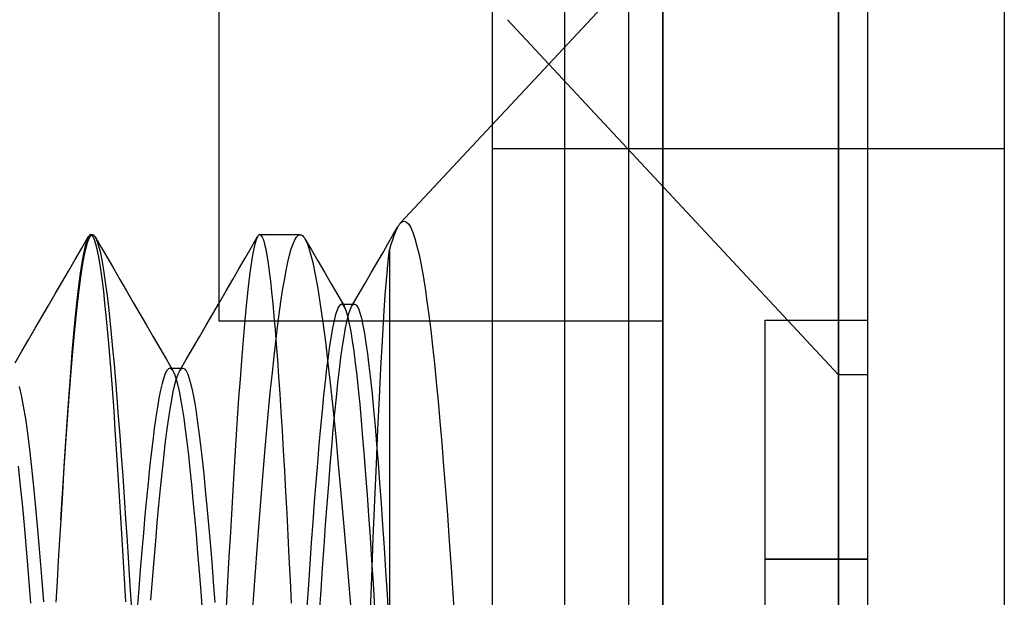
# Model space of a CAD drawing. Header units: millimetres. Extents: x -50 to 1, y 0 to 191.
# Tile 71 of 151: x -2.88 to 0, y 120.69 to 122.38. Entities that reach past the tile are written whole.
import ezdxf

# ---------------------------------------------------------------- set-up
doc = ezdxf.new("R2010")
doc.units = ezdxf.units.MM
doc.layers.add('MAIN-1', color=7, linetype='Continuous')
doc.layers.add('MAIN-2', color=7, linetype='Continuous')

msp = doc.modelspace()

# ---------------------------------------------------------------- linework, layer by layer
at = {"layer": 'MAIN-1'}
for p, q in [((-1, 0), (-1, 187.5)), ((0, 187.5), (0, 0))]:
    msp.add_line(p, q, dxfattribs=at)
at = {"layer": 'MAIN-2'}
for p, q in [((-1, 187.5), (-1, 0)), ((-1, 187.5), (-1, 0)), ((-1.288, 167.05), (-1.288, 23.45)), ((-1.1, 167.05), (-1.1, 23.45)), ((-0.4852, 121.34), (-0.4852, 127.16)), ((-0.4852, 127.16), (-0.4852, 121.34)), ((-2.3, 127.0025), (-2.3, 121.4975)), ((-0.4852, 123.16), (-1.7687, 121.7836)), ((-0.4852, 117.34), (-0.4852, 123.16)), ((-0.4852, 123.16), (-0.4852, 117.34)), ((-0.4, 117.34), (-0.4, 123.16)), ((-1.5, 123.0025), (-1.5, 117.4975)), ((-0.4852, 121.34), (-1.455, 122.3801)), ((-1.5, 122.0025), (0, 122.0025)), ((-1.7687, 121.7836), (-1.7625, 121.7884)), ((-1.7625, 121.7884), (-1.7564, 121.7896)), ((-1.7564, 121.7896), (-1.7503, 121.7871)), ((-1.7503, 121.7871), (-1.7441, 121.7809)), ((-1.7904, 121.7483), (-1.7759, 121.7733)), ((-1.7838, 121.7569), (-1.7878, 121.7465)), ((-1.7798, 121.7659), (-1.7838, 121.7569)), ((-1.7759, 121.7735), (-1.7798, 121.7659)), ((-1.7747, 121.7755), (-1.7759, 121.7735)), ((-1.7735, 121.7774), (-1.7747, 121.7755)), ((-1.7723, 121.7791), (-1.7735, 121.7774)), ((-1.7711, 121.7808), (-1.7723, 121.7791)), ((-1.7699, 121.7822), (-1.7711, 121.7808)), ((-1.7687, 121.7836), (-1.7699, 121.7822)), ((-1.7441, 121.7809), (-1.738, 121.7708)), ((-1.738, 121.7708), (-1.7319, 121.7569)), ((-1.7319, 121.7569), (-1.7258, 121.7389)), ((-2.7015, 121.7105), (-2.6822, 121.7439)), ((-2.6869, 121.733), (-2.6915, 121.7169)), ((-2.6897, 121.7091), (-2.6848, 121.7269)), ((-2.6822, 121.7439), (-2.6869, 121.733)), ((-2.6848, 121.7269), (-2.6798, 121.7397)), ((-2.681, 121.7457), (-2.6822, 121.7439)), ((-2.6798, 121.7473), (-2.681, 121.7457)), ((-2.6786, 121.7485), (-2.6798, 121.7473)), ((-2.6798, 121.7397), (-2.6748, 121.7474)), ((-2.6774, 121.7493), (-2.6786, 121.7485)), ((-2.6762, 121.7498), (-2.6774, 121.7493)), ((-2.675, 121.75), (-2.6762, 121.7498)), ((-2.6698, 121.75), (-2.675, 121.75)), ((-2.6712, 121.7483), (-2.675, 121.75)), ((-2.6748, 121.7474), (-2.6698, 121.75)), ((-2.6674, 121.7432), (-2.6712, 121.7483)), ((-2.6698, 121.75), (-2.6688, 121.7499)), ((-2.6688, 121.7499), (-2.6679, 121.7496)), ((-2.6679, 121.7496), (-2.6669, 121.7492)), ((-2.6636, 121.7347), (-2.6674, 121.7432)), ((-2.6669, 121.7492), (-2.666, 121.7486)), ((-2.666, 121.7486), (-2.6651, 121.7477)), ((-2.6651, 121.7477), (-2.6641, 121.7467)), ((-2.6641, 121.7467), (-2.6601, 121.7404)), ((-2.6599, 121.7229), (-2.6636, 121.7347)), ((-2.6614, 121.7428), (-2.6434, 121.7118)), ((-2.6601, 121.7404), (-2.656, 121.7307)), ((-2.656, 121.7307), (-2.652, 121.7176)), ((-2.2047, 121.7132), (-2.1865, 121.7446)), ((-2.1905, 121.7353), (-2.1944, 121.7224)), ((-2.1867, 121.7442), (-2.1905, 121.7353)), ((-2.1856, 121.746), (-2.1867, 121.7442)), ((-2.1845, 121.7474), (-2.1856, 121.746)), ((-2.1834, 121.7486), (-2.1845, 121.7474)), ((-2.1824, 121.7494), (-2.1834, 121.7486)), ((-2.1813, 121.7498), (-2.1824, 121.7494)), ((-2.1802, 121.75), (-2.1813, 121.7498)), ((-2.1802, 121.75), (-2.1767, 121.7483)), ((-2.062, 121.75), (-2.1802, 121.75)), ((-2.1767, 121.7483), (-2.1732, 121.7432)), ((-2.1732, 121.7432), (-2.1697, 121.7347)), ((-2.1697, 121.7347), (-2.1662, 121.7229)), ((-2.0826, 121.7235), (-2.0774, 121.7351)), ((-2.0774, 121.7351), (-2.0723, 121.7433)), ((-2.0723, 121.7433), (-2.0671, 121.7483)), ((-2.0671, 121.7483), (-2.062, 121.75)), ((-2.062, 121.75), (-2.0595, 121.7496)), ((-2.0595, 121.7496), (-2.057, 121.7485)), ((-2.057, 121.7485), (-2.0545, 121.7466)), ((-2.0545, 121.7466), (-2.0521, 121.744)), ((-2.0521, 121.744), (-2.0496, 121.7406)), ((-2.0496, 121.7406), (-2.0471, 121.7365)), ((-2.0478, 121.7378), (-2.0291, 121.7056)), ((-2.0471, 121.7365), (-2.0398, 121.7201)), ((-1.8048, 121.7233), (-1.7904, 121.7483)), ((-1.7919, 121.7346), (-1.7959, 121.7213)), ((-1.7878, 121.7465), (-1.7919, 121.7346)), ((-1.7258, 121.7389), (-1.7198, 121.717)), ((-2.7209, 121.6771), (-2.7015, 121.7105)), ((-2.6915, 121.7169), (-2.6962, 121.6955)), ((-2.6946, 121.6863), (-2.6897, 121.7091)), ((-2.6561, 121.7076), (-2.6599, 121.7229)), ((-2.6523, 121.6891), (-2.6561, 121.7076)), ((-2.652, 121.7176), (-2.6479, 121.7013)), ((-2.6479, 121.7013), (-2.6438, 121.6817)), ((-2.6434, 121.7118), (-2.6254, 121.6809)), ((-2.2229, 121.6817), (-2.2047, 121.7132)), ((-2.1984, 121.7053), (-2.2023, 121.6842)), ((-2.1944, 121.7224), (-2.1984, 121.7053)), ((-2.1662, 121.7229), (-2.1627, 121.7076)), ((-2.1627, 121.7076), (-2.1592, 121.6891)), ((-2.0929, 121.6906), (-2.0878, 121.7087)), ((-2.0878, 121.7087), (-2.0826, 121.7235)), ((-2.0398, 121.7201), (-2.0325, 121.6974)), ((-2.0325, 121.6974), (-2.0251, 121.6684)), ((-2.0291, 121.7056), (-2.0103, 121.6734)), ((-1.8337, 121.6734), (-1.8193, 121.6984)), ((-1.8193, 121.6984), (-1.8048, 121.7233)), ((-1.8041, 121.6721), (-1.8, 121.7067)), ((-1.7959, 121.7213), (-1.8, 121.7067)), ((-1.8, 121.7067), (-1.8, 118.75)), ((-1.7198, 121.717), (-1.7138, 121.6914)), ((-2.7403, 121.6437), (-2.7209, 121.6771)), ((-2.701, 121.6688), (-2.7058, 121.637)), ((-2.6962, 121.6955), (-2.701, 121.6688)), ((-2.6995, 121.6585), (-2.6946, 121.6863)), ((-2.6485, 121.6674), (-2.6523, 121.6891)), ((-2.6438, 121.6817), (-2.6397, 121.6589)), ((-2.6254, 121.6809), (-2.6074, 121.6499)), ((-2.2411, 121.6503), (-2.2229, 121.6817)), ((-2.2023, 121.6842), (-2.2062, 121.6592)), ((-2.1592, 121.6891), (-2.1557, 121.6672)), ((-2.1031, 121.6448), (-2.098, 121.6693)), ((-2.098, 121.6693), (-2.0929, 121.6906)), ((-2.0251, 121.6684), (-2.0177, 121.6332)), ((-2.0103, 121.6734), (-1.9908, 121.6399)), ((-1.8531, 121.6399), (-1.8337, 121.6734)), ((-1.8083, 121.6277), (-1.8041, 121.6721)), ((-1.7138, 121.6914), (-1.7078, 121.6621)), ((-2.7597, 121.6103), (-2.7403, 121.6437)), ((-2.7045, 121.6259), (-2.6995, 121.6585)), ((-2.6447, 121.6425), (-2.6485, 121.6674)), ((-2.6409, 121.6145), (-2.6447, 121.6425)), ((-2.6397, 121.6589), (-2.6356, 121.633)), ((-2.6074, 121.6499), (-2.5895, 121.6189)), ((-2.2593, 121.6189), (-2.2411, 121.6503)), ((-2.2062, 121.6592), (-2.2102, 121.6302)), ((-2.1557, 121.6672), (-2.1523, 121.642)), ((-2.1523, 121.642), (-2.1488, 121.6138)), ((-2.1082, 121.6172), (-2.1031, 121.6448)), ((-1.9908, 121.6399), (-1.9714, 121.6065)), ((-1.8725, 121.6064), (-1.8531, 121.6399)), ((-1.7078, 121.6621), (-1.702, 121.6295)), ((-2.7058, 121.637), (-2.7106, 121.6001)), ((-2.7094, 121.5886), (-2.7045, 121.6259)), ((-2.6372, 121.5836), (-2.6409, 121.6145)), ((-2.6356, 121.633), (-2.6315, 121.6041)), ((-2.5895, 121.6189), (-2.57, 121.5854)), ((-2.2788, 121.5854), (-2.2593, 121.6189)), ((-2.2102, 121.6302), (-2.2141, 121.5974)), ((-2.1488, 121.6138), (-2.1454, 121.5825)), ((-2.1133, 121.5867), (-2.1082, 121.6172)), ((-2.0177, 121.6332), (-2.0103, 121.5921)), ((-1.8126, 121.5737), (-1.8083, 121.6277)), ((-1.702, 121.6295), (-1.6962, 121.5938)), ((-2.7791, 121.5767), (-2.7597, 121.6103)), ((-2.7106, 121.6001), (-2.7155, 121.5583)), ((-2.7143, 121.5468), (-2.7094, 121.5886)), ((-2.6334, 121.5498), (-2.6372, 121.5836)), ((-2.6315, 121.6041), (-2.6274, 121.5723)), ((-2.57, 121.5854), (-2.5505, 121.5519)), ((-2.2982, 121.5519), (-2.2788, 121.5854)), ((-2.2141, 121.5974), (-2.2181, 121.5609)), ((-2.1454, 121.5825), (-2.142, 121.5485)), ((-2.1183, 121.5536), (-2.1133, 121.5867)), ((-2.0103, 121.5921), (-2.0029, 121.5455)), ((-1.9714, 121.6065), (-1.9519, 121.5731)), ((-1.8919, 121.5729), (-1.8725, 121.6064)), ((-1.6962, 121.5938), (-1.6906, 121.5552)), ((-2.7986, 121.5432), (-2.7791, 121.5767)), ((-2.7155, 121.5583), (-2.7204, 121.5118)), ((-2.6274, 121.5723), (-2.6233, 121.5375)), ((-2.2181, 121.5609), (-2.222, 121.5208)), ((-2.1233, 121.5177), (-2.1183, 121.5536)), ((-1.9519, 121.5731), (-1.9324, 121.5397)), ((-1.9112, 121.5394), (-1.8919, 121.5729)), ((-1.8169, 121.5106), (-1.8126, 121.5737)), ((-1.6906, 121.5552), (-1.6851, 121.514)), ((-2.8181, 121.5096), (-2.7986, 121.5432)), ((-2.7192, 121.5006), (-2.7143, 121.5468)), ((-2.6297, 121.5131), (-2.6334, 121.5498)), ((-2.6233, 121.5375), (-2.6192, 121.5)), ((-2.5505, 121.5519), (-2.531, 121.5183)), ((-2.3177, 121.5183), (-2.2982, 121.5519)), ((-2.142, 121.5485), (-2.1386, 121.5116)), ((-2.0029, 121.5455), (-1.9955, 121.4934)), ((-1.9539, 121.5294), (-1.9583, 121.5159)), ((-1.9495, 121.5391), (-1.9539, 121.5294)), ((-1.9452, 121.5449), (-1.9495, 121.5391)), ((-1.9408, 121.5469), (-1.9452, 121.5449)), ((-1.9397, 121.5467), (-1.9408, 121.5469)), ((-1.9408, 121.5469), (-1.9344, 121.5469)), ((-1.9387, 121.5464), (-1.9397, 121.5467)), ((-1.9376, 121.5458), (-1.9387, 121.5464)), ((-1.9366, 121.545), (-1.9376, 121.5458)), ((-1.9355, 121.544), (-1.9366, 121.545)), ((-1.9345, 121.5428), (-1.9355, 121.544)), ((-1.9301, 121.5352), (-1.9345, 121.5428)), ((-1.9344, 121.5469), (-1.9281, 121.5469)), ((-1.9257, 121.5237), (-1.9301, 121.5352)), ((-1.9281, 121.5469), (-1.9217, 121.5469)), ((-1.9217, 121.5469), (-1.9154, 121.5469)), ((-1.9201, 121.5164), (-1.9156, 121.5299)), ((-1.9156, 121.5299), (-1.9112, 121.5395)), ((-1.9154, 121.5469), (-1.909, 121.5469)), ((-1.9112, 121.5395), (-1.9067, 121.5452)), ((-1.909, 121.5469), (-1.9027, 121.5469)), ((-1.9067, 121.5452), (-1.9022, 121.5468)), ((-1.9022, 121.5468), (-1.8978, 121.5444)), ((-1.8978, 121.5444), (-1.8974, 121.5441)), ((-1.8974, 121.5441), (-1.8971, 121.5437)), ((-1.8971, 121.5437), (-1.8967, 121.5433)), ((-1.8967, 121.5433), (-1.8964, 121.5429)), ((-1.8964, 121.5429), (-1.896, 121.5424)), ((-1.896, 121.5424), (-1.8957, 121.542)), ((-1.8957, 121.542), (-1.8913, 121.5337)), ((-1.8913, 121.5337), (-1.8869, 121.5215)), ((-2.8376, 121.476), (-2.8181, 121.5096)), ((-2.7204, 121.5118), (-2.7252, 121.4608)), ((-2.7241, 121.4503), (-2.7192, 121.5006)), ((-2.6259, 121.4736), (-2.6297, 121.5131)), ((-2.6192, 121.5), (-2.6151, 121.4596)), ((-2.531, 121.5183), (-2.5115, 121.4848)), ((-2.3371, 121.4848), (-2.3177, 121.5183)), ((-2.3, 121.4975), (-1, 121.4975)), ((-2.222, 121.5208), (-2.226, 121.4772)), ((-2.1386, 121.5116), (-2.1352, 121.4719)), ((-2.1283, 121.4791), (-2.1233, 121.5177)), ((-1.9627, 121.4987), (-1.9671, 121.4777)), ((-1.9583, 121.5159), (-1.9627, 121.4987)), ((-1.929, 121.4773), (-1.9245, 121.4988)), ((-1.9214, 121.5084), (-1.9257, 121.5237)), ((-1.9245, 121.4988), (-1.9201, 121.5164)), ((-1.917, 121.4892), (-1.9214, 121.5084)), ((-1.8869, 121.5215), (-1.8825, 121.5052)), ((-1.8825, 121.5052), (-1.878, 121.4849)), ((-1.8212, 121.4388), (-1.8169, 121.5106)), ((-1.6851, 121.514), (-1.6797, 121.4701)), ((-0.7, 120.8), (-0.7, 121.5)), ((-0.7, 121.5), (-0.4, 121.5)), ((-0.7, 121.5), (-0.7, 121.5)), ((-0.4, 121.5), (-0.4, 121.5)), ((-2.8571, 121.4424), (-2.8376, 121.476)), ((-2.6222, 121.4312), (-2.6259, 121.4736)), ((-2.5115, 121.4848), (-2.492, 121.4513)), ((-2.3566, 121.4512), (-2.3371, 121.4848)), ((-2.226, 121.4772), (-2.23, 121.4303)), ((-2.1352, 121.4719), (-2.1317, 121.4292)), ((-2.1333, 121.4377), (-2.1283, 121.4791)), ((-1.9955, 121.4934), (-1.988, 121.4361)), ((-1.9671, 121.4777), (-1.9715, 121.453)), ((-1.9335, 121.452), (-1.929, 121.4773)), ((-1.9126, 121.4661), (-1.917, 121.4892)), ((-1.878, 121.4849), (-1.8736, 121.4607)), ((-1.6797, 121.4701), (-1.6743, 121.4232)), ((-2.8766, 121.4088), (-2.8571, 121.4424)), ((-2.7252, 121.4608), (-2.73, 121.4055)), ((-2.7289, 121.3958), (-2.7241, 121.4503)), ((-2.6151, 121.4596), (-2.611, 121.4165)), ((-2.492, 121.4513), (-2.4726, 121.4178)), ((-2.3761, 121.4177), (-2.3566, 121.4512)), ((-2.1383, 121.3934), (-2.1333, 121.4377)), ((-1.9715, 121.453), (-1.9759, 121.4248)), ((-1.938, 121.4231), (-1.9335, 121.452)), ((-1.9083, 121.4393), (-1.9126, 121.4661)), ((-1.9039, 121.4088), (-1.9083, 121.4393)), ((-1.8736, 121.4607), (-1.8692, 121.4327)), ((-1.8255, 121.3592), (-1.8212, 121.4388)), ((-2.8962, 121.3752), (-2.8766, 121.4088)), ((-2.6184, 121.3859), (-2.6222, 121.4312)), ((-2.611, 121.4165), (-2.6069, 121.3707)), ((-2.4726, 121.4178), (-2.453, 121.3842)), ((-2.3956, 121.3841), (-2.3761, 121.4177)), ((-2.23, 121.4303), (-2.234, 121.3802)), ((-2.1317, 121.4292), (-2.1283, 121.3835)), ((-1.988, 121.4361), (-1.9806, 121.3737)), ((-1.9759, 121.4248), (-1.9803, 121.3931)), ((-1.9425, 121.3907), (-1.938, 121.4231)), ((-1.8692, 121.4327), (-1.8647, 121.4009)), ((-1.6743, 121.4232), (-1.6689, 121.373)), ((-2.73, 121.4055), (-2.7347, 121.346)), ((-2.7337, 121.3373), (-2.7289, 121.3958)), ((-2.6146, 121.3379), (-2.6184, 121.3859)), ((-2.453, 121.3842), (-2.4335, 121.3507)), ((-2.4151, 121.3505), (-2.3956, 121.3841)), ((-2.234, 121.3802), (-2.238, 121.327)), ((-2.1433, 121.3463), (-2.1383, 121.3934)), ((-2.1283, 121.3835), (-2.1249, 121.3351)), ((-1.9803, 121.3931), (-1.9847, 121.3582)), ((-1.9469, 121.355), (-1.9425, 121.3907)), ((-1.8996, 121.3749), (-1.9039, 121.4088)), ((-1.8647, 121.4009), (-1.8603, 121.3655)), ((-2.6069, 121.3707), (-2.6027, 121.3223)), ((-2.4523, 121.352), (-2.4569, 121.3431)), ((-2.4478, 121.3574), (-2.4523, 121.352)), ((-2.4433, 121.3591), (-2.4478, 121.3574)), ((-2.4409, 121.3586), (-2.4433, 121.3591)), ((-2.4433, 121.3591), (-2.4052, 121.3591)), ((-2.4386, 121.3571), (-2.4409, 121.3586)), ((-2.4362, 121.3546), (-2.4386, 121.3571)), ((-2.4338, 121.3512), (-2.4362, 121.3546)), ((-2.4314, 121.3467), (-2.4338, 121.3512)), ((-2.4193, 121.3418), (-2.4146, 121.3514)), ((-2.4146, 121.3514), (-2.4099, 121.3572)), ((-2.4099, 121.3572), (-2.4091, 121.3578)), ((-2.4091, 121.3578), (-2.4083, 121.3582)), ((-2.4083, 121.3582), (-2.4075, 121.3586)), ((-2.4075, 121.3586), (-2.4068, 121.3589)), ((-2.4068, 121.3589), (-2.406, 121.3591)), ((-2.406, 121.3591), (-2.4052, 121.3591)), ((-2.4052, 121.3591), (-2.4005, 121.3572)), ((-2.4005, 121.3572), (-2.3958, 121.3514)), ((-2.3958, 121.3514), (-2.3911, 121.3418)), ((-1.9847, 121.3582), (-1.989, 121.3202)), ((-1.9806, 121.3737), (-1.9731, 121.3064)), ((-1.9514, 121.316), (-1.9469, 121.355)), ((-1.8952, 121.3378), (-1.8996, 121.3749)), ((-1.8603, 121.3655), (-1.8559, 121.3265)), ((-1.8299, 121.2727), (-1.8255, 121.3592)), ((-1.6689, 121.373), (-1.6635, 121.3195)), ((-2.7347, 121.346), (-2.7394, 121.2826)), ((-2.7385, 121.275), (-2.7337, 121.3373)), ((-2.6108, 121.2873), (-2.6146, 121.3379)), ((-2.4615, 121.3305), (-2.4661, 121.3144)), ((-2.4569, 121.3431), (-2.4615, 121.3305)), ((-2.429, 121.3413), (-2.4314, 121.3467)), ((-2.4245, 121.3283), (-2.429, 121.3413)), ((-2.4287, 121.3115), (-2.424, 121.3285)), ((-2.42, 121.3119), (-2.4245, 121.3283)), ((-2.424, 121.3285), (-2.4193, 121.3418)), ((-2.3911, 121.3418), (-2.3864, 121.3284)), ((-2.3864, 121.3284), (-2.3817, 121.3112)), ((-2.238, 121.327), (-2.242, 121.2708)), ((-2.1484, 121.2968), (-2.1433, 121.3463)), ((-2.1249, 121.3351), (-2.1215, 121.2841)), ((-1.8909, 121.2973), (-1.8952, 121.3378)), ((-1.8559, 121.3265), (-1.8515, 121.2841)), ((-0.4, 121.34), (-0.4852, 121.34)), ((-2.8774, 121.2798), (-2.8834, 121.3056)), ((-2.6027, 121.3223), (-2.5985, 121.2712)), ((-2.4707, 121.2947), (-2.4753, 121.2716)), ((-2.4661, 121.3144), (-2.4707, 121.2947)), ((-2.4334, 121.2909), (-2.4287, 121.3115)), ((-2.4155, 121.2921), (-2.42, 121.3119)), ((-2.3817, 121.3112), (-2.377, 121.2905)), ((-2.1534, 121.245), (-2.1484, 121.2968)), ((-1.989, 121.3202), (-1.9934, 121.279)), ((-1.9731, 121.3064), (-1.9656, 121.2343)), ((-1.9559, 121.2736), (-1.9514, 121.316)), ((-1.8866, 121.2533), (-1.8909, 121.2973)), ((-1.6635, 121.3195), (-1.6581, 121.2626)), ((-2.8715, 121.2482), (-2.8774, 121.2798)), ((-2.7394, 121.2826), (-2.7441, 121.2153)), ((-2.7434, 121.209), (-2.7385, 121.275)), ((-2.6069, 121.2341), (-2.6108, 121.2873)), ((-2.5985, 121.2712), (-2.5943, 121.2175)), ((-2.4753, 121.2716), (-2.4799, 121.2451)), ((-2.4427, 121.2391), (-2.438, 121.2667)), ((-2.438, 121.2667), (-2.4334, 121.2909)), ((-2.411, 121.2689), (-2.4155, 121.2921)), ((-2.4065, 121.2423), (-2.411, 121.2689)), ((-2.377, 121.2905), (-2.3723, 121.266)), ((-2.3723, 121.266), (-2.3677, 121.2381)), ((-2.242, 121.2708), (-2.246, 121.2115)), ((-2.1215, 121.2841), (-2.1181, 121.2307)), ((-1.9934, 121.279), (-1.9978, 121.2345)), ((-1.9603, 121.2279), (-1.9559, 121.2736)), ((-1.8515, 121.2841), (-1.8471, 121.2382)), ((-1.8343, 121.1794), (-1.8299, 121.2727)), ((-2.8655, 121.2111), (-2.8715, 121.2482)), ((-2.4799, 121.2451), (-2.4845, 121.2153)), ((-2.4474, 121.2081), (-2.4427, 121.2391)), ((-2.4019, 121.2125), (-2.4065, 121.2423)), ((-2.3677, 121.2381), (-2.363, 121.2067)), ((-2.1583, 121.191), (-2.1534, 121.245)), ((-1.8823, 121.2057), (-1.8866, 121.2533)), ((-1.8471, 121.2382), (-1.8427, 121.189)), ((-1.6581, 121.2626), (-1.6527, 121.2024)), ((-2.8596, 121.1685), (-2.8655, 121.2111)), ((-2.7441, 121.2153), (-2.7488, 121.1446)), ((-2.7483, 121.1397), (-2.7434, 121.209)), ((-2.6031, 121.1786), (-2.6069, 121.2341)), ((-2.5943, 121.2175), (-2.59, 121.1615)), ((-2.4845, 121.2153), (-2.489, 121.1825)), ((-2.452, 121.174), (-2.4474, 121.2081)), ((-2.3974, 121.1796), (-2.4019, 121.2125)), ((-2.246, 121.2115), (-2.25, 121.1494)), ((-2.1181, 121.2307), (-2.1147, 121.1752)), ((-1.9978, 121.2345), (-2.0023, 121.1865)), ((-1.9656, 121.2343), (-1.9579, 121.1579)), ((-1.9648, 121.1794), (-1.9603, 121.2279)), ((-2.5993, 121.121), (-2.6031, 121.1786)), ((-2.489, 121.1825), (-2.4936, 121.1467)), ((-2.3929, 121.1435), (-2.3974, 121.1796)), ((-2.363, 121.2067), (-2.3583, 121.1719)), ((-2.1633, 121.1349), (-2.1583, 121.191)), ((-2.0023, 121.1865), (-2.0069, 121.1352)), ((-1.9693, 121.1282), (-1.9648, 121.1794)), ((-1.8779, 121.1549), (-1.8823, 121.2057)), ((-1.8427, 121.189), (-1.8382, 121.1368)), ((-1.8387, 121.079), (-1.8343, 121.1794)), ((-1.6527, 121.2024), (-1.6473, 121.1389)), ((-2.8536, 121.1208), (-2.8596, 121.1685)), ((-2.59, 121.1615), (-2.5858, 121.1033)), ((-2.4567, 121.1366), (-2.452, 121.174)), ((-2.3583, 121.1719), (-2.3536, 121.1339)), ((-2.25, 121.1494), (-2.2541, 121.0848)), ((-2.1147, 121.1752), (-2.1113, 121.1177)), ((-1.9579, 121.1579), (-1.9503, 121.0773)), ((-1.8735, 121.1013), (-1.8779, 121.1549)), ((-2.8477, 121.0683), (-2.8536, 121.1208)), ((-2.7488, 121.1446), (-2.7535, 121.0708)), ((-2.7532, 121.0674), (-2.7483, 121.1397)), ((-2.5955, 121.0614), (-2.5993, 121.121)), ((-2.4936, 121.1467), (-2.4982, 121.1082)), ((-2.4614, 121.0963), (-2.4567, 121.1366)), ((-2.3883, 121.1046), (-2.3929, 121.1435)), ((-2.3536, 121.1339), (-2.3489, 121.0928)), ((-2.1682, 121.077), (-2.1633, 121.1349)), ((-2.0069, 121.1352), (-2.0114, 121.0812)), ((-1.9738, 121.0746), (-1.9693, 121.1282)), ((-1.8382, 121.1368), (-1.8338, 121.0815)), ((-1.6473, 121.1389), (-1.6418, 121.072)), ((-2.5858, 121.1033), (-2.5816, 121.0431)), ((-2.4982, 121.1082), (-2.5027, 121.067)), ((-2.4661, 121.0529), (-2.4614, 121.0963)), ((-2.3838, 121.0629), (-2.3883, 121.1046)), ((-2.3489, 121.0928), (-2.3442, 121.0489)), ((-2.1113, 121.1177), (-2.1079, 121.0583)), ((-1.8692, 121.0456), (-1.8735, 121.1013)), ((-2.8803, 121.0148), (-2.8863, 121.0723)), ((-2.8418, 121.0114), (-2.8477, 121.0683)), ((-2.7535, 121.0708), (-2.7582, 120.9941)), ((-2.7582, 120.9924), (-2.7532, 121.0674)), ((-2.5027, 121.067), (-2.5072, 121.0233)), ((-2.3793, 121.0187), (-2.3838, 121.0629)), ((-2.2541, 121.0848), (-2.2581, 121.018)), ((-2.1732, 121.0173), (-2.1682, 121.077)), ((-2.0114, 121.0812), (-2.0159, 121.0249)), ((-1.9783, 121.0187), (-1.9738, 121.0746)), ((-1.9503, 121.0773), (-1.9426, 120.9932)), ((-1.8432, 120.9724), (-1.8387, 121.079)), ((-1.8338, 121.0815), (-1.8294, 121.0234)), ((-1.6418, 121.072), (-1.6363, 121.0017)), ((-2.5917, 121.0002), (-2.5955, 121.0614)), ((-2.5816, 121.0431), (-2.5773, 120.9813)), ((-2.4708, 121.0066), (-2.4661, 121.0529)), ((-2.3442, 121.0489), (-2.3396, 121.0022)), ((-2.1079, 121.0583), (-2.1046, 120.9972)), ((-1.8649, 120.9878), (-1.8692, 121.0456)), ((-2.8743, 120.9531), (-2.8803, 121.0148)), ((-2.8359, 120.9506), (-2.8418, 121.0114)), ((-2.5072, 121.0233), (-2.5118, 120.977)), ((-2.4755, 120.9577), (-2.4708, 121.0066)), ((-2.3748, 120.9721), (-2.3793, 121.0187)), ((-2.2581, 121.018), (-2.2622, 120.9492)), ((-2.1782, 120.9558), (-2.1732, 121.0173)), ((-2.0159, 121.0249), (-2.0204, 120.9669)), ((-1.9828, 120.9605), (-1.9783, 121.0187)), ((-1.8294, 121.0234), (-1.825, 120.9627)), ((-2.7582, 120.9941), (-2.763, 120.9148)), ((-2.763, 120.9148), (-2.7582, 120.9924)), ((-2.5879, 120.9375), (-2.5917, 121.0002)), ((-2.5773, 120.9813), (-2.5731, 120.918)), ((-2.5118, 120.977), (-2.5163, 120.9282)), ((-2.3396, 121.0022), (-2.3349, 120.953)), ((-2.1046, 120.9972), (-2.1012, 120.9345)), ((-1.9426, 120.9932), (-1.9349, 120.906)), ((-1.8606, 120.9274), (-1.8649, 120.9878)), ((-1.6363, 121.0017), (-1.6308, 120.9281)), ((-2.8683, 120.8874), (-2.8743, 120.9531)), ((-2.83, 120.8861), (-2.8359, 120.9506)), ((-2.4802, 120.9061), (-2.4755, 120.9577)), ((-2.3703, 120.9231), (-2.3748, 120.9721)), ((-2.3349, 120.953), (-2.3303, 120.9013)), ((-2.2622, 120.9492), (-2.2663, 120.8787)), ((-2.1831, 120.8928), (-2.1782, 120.9558)), ((-2.0204, 120.9669), (-2.0248, 120.9075)), ((-1.9873, 120.9001), (-1.9828, 120.9605)), ((-1.8477, 120.8611), (-1.8432, 120.9724)), ((-1.825, 120.9627), (-1.8206, 120.8994)), ((-2.5841, 120.8734), (-2.5879, 120.9375)), ((-2.5163, 120.9282), (-2.5209, 120.877)), ((-2.3658, 120.8717), (-2.3703, 120.9231)), ((-2.1012, 120.9345), (-2.0979, 120.8703)), ((-1.8563, 120.8638), (-1.8606, 120.9274)), ((-1.6308, 120.9281), (-1.6253, 120.852)), ((-2.763, 120.9148), (-2.7665, 120.856)), ((-2.5731, 120.918), (-2.5689, 120.8535)), ((-2.4849, 120.8523), (-2.4802, 120.9061)), ((-2.3303, 120.9013), (-2.3256, 120.8473)), ((-2.188, 120.8284), (-2.1831, 120.8928)), ((-2.0248, 120.9075), (-2.0292, 120.8472)), ((-1.9918, 120.8377), (-1.9873, 120.9001)), ((-1.9349, 120.906), (-1.9273, 120.816)), ((-1.8206, 120.8994), (-1.8162, 120.8338)), ((-2.8623, 120.8181), (-2.8683, 120.8874)), ((-2.8242, 120.8183), (-2.83, 120.8861)), ((-2.5803, 120.8081), (-2.5841, 120.8734)), ((-2.5209, 120.877), (-2.5255, 120.8238)), ((-2.3613, 120.818), (-2.3658, 120.8717)), ((-2.2663, 120.8787), (-2.2703, 120.8068)), ((-2.0979, 120.8703), (-2.0946, 120.8048)), ((-1.8519, 120.797), (-1.8563, 120.8638)), ((-1.8522, 120.746), (-1.8477, 120.8611)), ((-2.7665, 120.856), (-2.77, 120.7961)), ((-2.5689, 120.8535), (-2.5647, 120.7879)), ((-2.4896, 120.7964), (-2.4849, 120.8523)), ((-2.3256, 120.8473), (-2.3209, 120.791)), ((-2.0292, 120.8472), (-2.0335, 120.7862)), ((-1.9963, 120.7738), (-1.9918, 120.8377)), ((-1.8162, 120.8338), (-1.8118, 120.7661)), ((-1.6253, 120.852), (-1.6199, 120.7751)), ((-2.8563, 120.7456), (-2.8623, 120.8181)), ((-2.8183, 120.7475), (-2.8242, 120.8183)), ((-2.5766, 120.7417), (-2.5803, 120.8081)), ((-2.5255, 120.8238), (-2.53, 120.7687)), ((-2.3567, 120.7622), (-2.3613, 120.818)), ((-2.2703, 120.8068), (-2.2744, 120.7337)), ((-2.1929, 120.7627), (-2.188, 120.8284)), ((-2.0946, 120.8048), (-2.0913, 120.7381)), ((-1.9273, 120.816), (-1.9195, 120.7239)), ((-2.77, 120.7961), (-2.7735, 120.7353)), ((-2.5647, 120.7879), (-2.5604, 120.7214)), ((-2.4943, 120.7388), (-2.4896, 120.7964)), ((-2.3209, 120.791), (-2.3163, 120.7327)), ((-2.0335, 120.7862), (-2.0378, 120.724)), ((-1.8475, 120.728), (-1.8519, 120.797)), ((-1.6199, 120.7751), (-1.6147, 120.6985)), ((-0.7, 120.6), (-0.7, 120.8)), ((-0.4, 120.8), (-0.7, 120.8)), ((-0.7, 120.8), (-0.4, 120.8)), ((-2.8124, 120.6741), (-2.8183, 120.7475)), ((-2.53, 120.7687), (-2.5346, 120.7122)), ((-2.3522, 120.7049), (-2.3567, 120.7622)), ((-2.1978, 120.6959), (-2.1929, 120.7627)), ((-2.0008, 120.7086), (-1.9963, 120.7738)), ((-1.8568, 120.6277), (-1.8522, 120.746)), ((-1.8118, 120.7661), (-1.8074, 120.6964)), ((-2.8503, 120.6703), (-2.8563, 120.7456)), ((-2.7735, 120.7353), (-2.777, 120.6736)), ((-2.5728, 120.6742), (-2.5766, 120.7417)), ((-2.5604, 120.7214), (-2.5562, 120.6538)), ((-2.499, 120.6796), (-2.4943, 120.7388)), ((-2.3163, 120.7327), (-2.3116, 120.6726)), ((-2.2744, 120.7337), (-2.2784, 120.6591)), ((-2.0913, 120.7381), (-2.088, 120.6702)), ((-2.0378, 120.724), (-2.0422, 120.6602)), ((-1.9195, 120.7239), (-1.9118, 120.63)), ((-1.8431, 120.6581), (-1.8475, 120.728)), ((-2.5346, 120.7122), (-2.5391, 120.6543)), ((-2.3477, 120.6463), (-2.3522, 120.7049)), ((-2.2027, 120.6281), (-2.1978, 120.6959)), ((-2.0052, 120.6423), (-2.0008, 120.7086)), ((-1.8074, 120.6964), (-1.803, 120.6252)), ((-1.6147, 120.6985), (-1.6098, 120.6229))]:
    msp.add_line(p, q, dxfattribs=at)

doc.saveas('drawing.dxf')
